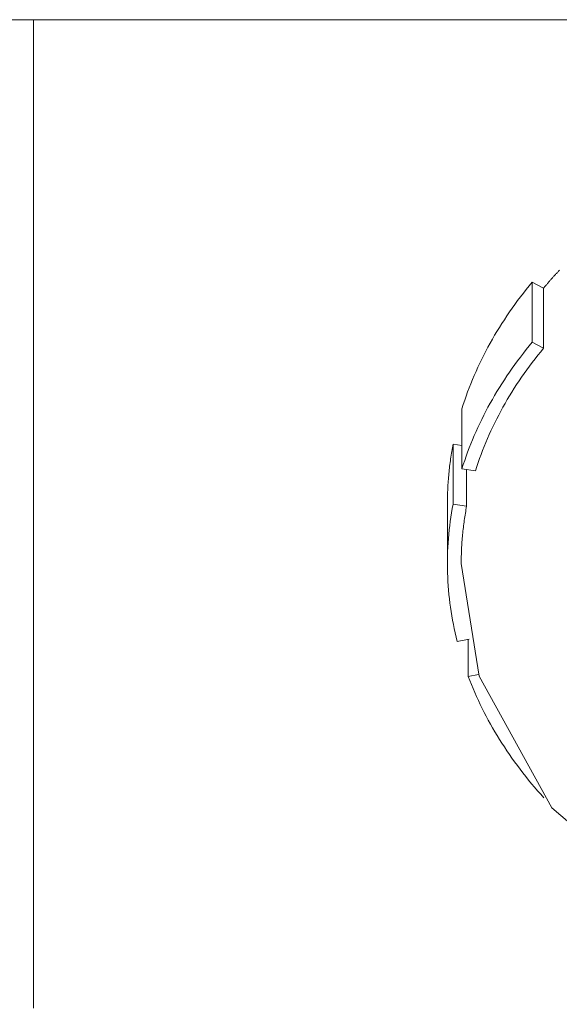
# Model space of a CAD drawing. Header units: millimetres. Extents: x -90830 to 24172, y -102460 to 73669.
# Tile 65 of 198: x -53643 to -53623, y 53293 to 53330. Entities that reach past the tile are written whole.
import ezdxf

# ---------------------------------------------------------------- set-up
doc = ezdxf.new("R2010")
doc.units = ezdxf.units.MM
doc.layers.add('at_Entity', color=253, linetype='Continuous', lineweight=9)

msp = doc.modelspace()

# ---------------------------------------------------------------- linework, layer by layer
at = {"layer": 'at_Entity'}
for p, q in [((-54100.759, 53330.155), (-52627.062, 53330.155)), ((-53642.356, 53330.153), (-53642.356, 53327.414)), ((-53642.356, 53327.414), (-53642.356, 53319.228)), ((-53622.754, 53320.744), (-53622.773, 53320.724)), ((-53622.734, 53320.765), (-53622.754, 53320.744)), ((-53622.715, 53320.786), (-53622.734, 53320.765)), ((-53622.696, 53320.806), (-53622.715, 53320.786)), ((-53623.092, 53320.368), (-53623.11, 53320.347)), ((-53623.073, 53320.389), (-53623.092, 53320.368)), ((-53623.055, 53320.41), (-53623.073, 53320.389)), ((-53623.036, 53320.431), (-53623.055, 53320.41)), ((-53623.018, 53320.452), (-53623.036, 53320.431)), ((-53622.999, 53320.473), (-53623.018, 53320.452)), ((-53622.981, 53320.494), (-53622.999, 53320.473)), ((-53622.962, 53320.515), (-53622.981, 53320.494)), ((-53622.943, 53320.536), (-53622.962, 53320.515)), ((-53622.925, 53320.557), (-53622.943, 53320.536)), ((-53622.906, 53320.578), (-53622.925, 53320.557)), ((-53622.887, 53320.599), (-53622.906, 53320.578)), ((-53622.868, 53320.62), (-53622.887, 53320.599)), ((-53622.849, 53320.641), (-53622.868, 53320.62)), ((-53622.83, 53320.661), (-53622.849, 53320.641)), ((-53622.811, 53320.682), (-53622.83, 53320.661)), ((-53622.792, 53320.703), (-53622.811, 53320.682)), ((-53622.773, 53320.724), (-53622.792, 53320.703)), ((-53623.94, 53320.081), (-53624.049, 53319.942)), ((-53623.829, 53320.218), (-53623.94, 53320.081)), ((-53623.716, 53320.354), (-53623.829, 53320.218)), ((-53623.716, 53320.354), (-53623.291, 53320.134)), ((-53623.716, 53318.109), (-53623.716, 53320.354)), ((-53623.273, 53320.156), (-53623.291, 53320.134)), ((-53623.291, 53317.889), (-53623.291, 53320.134)), ((-53623.255, 53320.177), (-53623.273, 53320.156)), ((-53623.237, 53320.198), (-53623.255, 53320.177)), ((-53623.219, 53320.22), (-53623.237, 53320.198)), ((-53623.201, 53320.241), (-53623.219, 53320.22)), ((-53623.183, 53320.262), (-53623.201, 53320.241)), ((-53623.165, 53320.283), (-53623.183, 53320.262)), ((-53623.147, 53320.305), (-53623.165, 53320.283)), ((-53623.128, 53320.326), (-53623.147, 53320.305)), ((-53623.11, 53320.347), (-53623.128, 53320.326)), ((-53624.262, 53319.663), (-53624.366, 53319.523)), ((-53624.157, 53319.803), (-53624.262, 53319.663)), ((-53624.049, 53319.942), (-53624.157, 53319.803)), ((-53624.467, 53319.381), (-53624.567, 53319.239)), ((-53624.366, 53319.523), (-53624.467, 53319.381)), ((-53642.356, 53319.228), (-53642.356, 53312.097)), ((-53624.76, 53318.952), (-53624.854, 53318.807)), ((-53624.664, 53319.096), (-53624.76, 53318.952)), ((-53624.567, 53319.239), (-53624.664, 53319.096)), ((-53624.945, 53318.662), (-53625.035, 53318.516)), ((-53624.854, 53318.807), (-53624.945, 53318.662)), ((-53625.208, 53318.222), (-53625.291, 53318.074)), ((-53625.122, 53318.369), (-53625.208, 53318.222)), ((-53625.035, 53318.516), (-53625.122, 53318.369)), ((-53625.373, 53317.925), (-53625.452, 53317.776)), ((-53625.291, 53318.074), (-53625.373, 53317.925)), ((-53623.94, 53317.835), (-53624.049, 53317.697)), ((-53623.829, 53317.973), (-53623.94, 53317.835)), ((-53623.716, 53318.109), (-53623.829, 53317.973)), ((-53623.291, 53317.889), (-53623.716, 53318.109)), ((-53623.291, 53317.889), (-53623.4, 53317.757)), ((-53625.605, 53317.476), (-53625.678, 53317.324)), ((-53625.53, 53317.626), (-53625.605, 53317.476)), ((-53625.452, 53317.776), (-53625.53, 53317.626)), ((-53624.157, 53317.558), (-53624.262, 53317.418)), ((-53624.049, 53317.697), (-53624.157, 53317.558)), ((-53623.613, 53317.49), (-53623.717, 53317.355)), ((-53623.508, 53317.624), (-53623.613, 53317.49)), ((-53623.4, 53317.757), (-53623.508, 53317.624)), ((-53625.749, 53317.173), (-53625.818, 53317.021)), ((-53625.678, 53317.324), (-53625.749, 53317.173)), ((-53624.467, 53317.136), (-53624.567, 53316.993)), ((-53624.366, 53317.277), (-53624.467, 53317.136)), ((-53624.262, 53317.418), (-53624.366, 53317.277)), ((-53623.919, 53317.083), (-53624.017, 53316.946)), ((-53623.819, 53317.219), (-53623.919, 53317.083)), ((-53623.717, 53317.355), (-53623.819, 53317.219)), ((-53625.95, 53316.715), (-53626.013, 53316.561)), ((-53625.885, 53316.868), (-53625.95, 53316.715)), ((-53625.818, 53317.021), (-53625.885, 53316.868)), ((-53624.76, 53316.706), (-53624.854, 53316.562)), ((-53624.664, 53316.85), (-53624.76, 53316.706)), ((-53624.567, 53316.993), (-53624.664, 53316.85)), ((-53624.114, 53316.808), (-53624.208, 53316.669)), ((-53624.017, 53316.946), (-53624.114, 53316.808)), ((-53626.073, 53316.407), (-53626.132, 53316.252)), ((-53626.013, 53316.561), (-53626.073, 53316.407)), ((-53624.945, 53316.417), (-53625.035, 53316.271)), ((-53624.854, 53316.562), (-53624.945, 53316.417)), ((-53624.391, 53316.39), (-53624.48, 53316.249)), ((-53624.301, 53316.53), (-53624.391, 53316.39)), ((-53624.208, 53316.669), (-53624.301, 53316.53)), ((-53626.188, 53316.097), (-53626.242, 53315.941)), ((-53626.132, 53316.252), (-53626.188, 53316.097)), ((-53625.208, 53315.977), (-53625.291, 53315.829)), ((-53625.122, 53316.124), (-53625.208, 53315.977)), ((-53625.035, 53316.271), (-53625.122, 53316.124)), ((-53624.652, 53315.966), (-53624.734, 53315.823)), ((-53624.567, 53316.108), (-53624.652, 53315.966)), ((-53624.48, 53316.249), (-53624.567, 53316.108)), ((-53626.294, 53315.785), (-53626.344, 53315.629)), ((-53626.344, 53315.629), (-53626.344, 53313.384)), ((-53626.242, 53315.941), (-53626.294, 53315.785)), ((-53625.373, 53315.68), (-53625.452, 53315.531)), ((-53625.291, 53315.829), (-53625.373, 53315.68)), ((-53624.815, 53315.68), (-53624.894, 53315.536)), ((-53624.734, 53315.823), (-53624.815, 53315.68)), ((-53625.605, 53315.23), (-53625.678, 53315.079)), ((-53625.53, 53315.381), (-53625.605, 53315.23)), ((-53625.452, 53315.531), (-53625.53, 53315.381)), ((-53625.046, 53315.246), (-53625.119, 53315.1)), ((-53624.971, 53315.391), (-53625.046, 53315.246)), ((-53624.894, 53315.536), (-53624.971, 53315.391)), ((-53625.749, 53314.927), (-53625.818, 53314.775)), ((-53625.678, 53315.079), (-53625.749, 53314.927)), ((-53625.19, 53314.954), (-53625.259, 53314.807)), ((-53625.119, 53315.1), (-53625.19, 53314.954)), ((-53625.885, 53314.623), (-53625.95, 53314.469)), ((-53625.818, 53314.775), (-53625.885, 53314.623)), ((-53625.391, 53314.512), (-53625.454, 53314.364)), ((-53625.326, 53314.66), (-53625.391, 53314.512)), ((-53625.259, 53314.807), (-53625.326, 53314.66)), ((-53626.702, 53314.168), (-53626.714, 53314.099)), ((-53626.689, 53314.236), (-53626.702, 53314.168)), ((-53626.676, 53314.305), (-53626.689, 53314.236)), ((-53626.676, 53314.305), (-53626.344, 53314.258)), ((-53626.676, 53312.059), (-53626.676, 53314.305)), ((-53626.073, 53314.161), (-53626.132, 53314.007)), ((-53626.013, 53314.316), (-53626.073, 53314.161)), ((-53625.95, 53314.469), (-53626.013, 53314.316)), ((-53625.515, 53314.215), (-53625.573, 53314.066)), ((-53625.454, 53314.364), (-53625.515, 53314.215)), ((-53626.768, 53313.755), (-53626.778, 53313.686)), ((-53626.758, 53313.824), (-53626.768, 53313.755)), ((-53626.748, 53313.893), (-53626.758, 53313.824)), ((-53626.737, 53313.962), (-53626.748, 53313.893)), ((-53626.725, 53314.03), (-53626.737, 53313.962)), ((-53626.714, 53314.099), (-53626.725, 53314.03)), ((-53626.188, 53313.852), (-53626.242, 53313.696)), ((-53626.132, 53314.007), (-53626.188, 53313.852)), ((-53625.685, 53313.766), (-53625.737, 53313.615)), ((-53625.63, 53313.916), (-53625.685, 53313.766)), ((-53625.573, 53314.066), (-53625.63, 53313.916)), ((-53626.812, 53313.411), (-53626.82, 53313.342)), ((-53626.804, 53313.48), (-53626.812, 53313.411)), ((-53626.796, 53313.549), (-53626.804, 53313.48)), ((-53626.787, 53313.617), (-53626.796, 53313.549)), ((-53626.778, 53313.686), (-53626.787, 53313.617)), ((-53626.294, 53313.54), (-53626.344, 53313.384)), ((-53626.344, 53313.384), (-53625.836, 53313.313)), ((-53626.242, 53313.696), (-53626.294, 53313.54)), ((-53625.788, 53313.464), (-53625.836, 53313.313)), ((-53625.737, 53313.615), (-53625.788, 53313.464)), ((-53626.846, 53313.065), (-53626.852, 53312.996)), ((-53626.84, 53313.134), (-53626.846, 53313.065)), ((-53626.834, 53313.203), (-53626.84, 53313.134)), ((-53626.827, 53313.273), (-53626.834, 53313.203)), ((-53626.82, 53313.342), (-53626.827, 53313.273)), ((-53626.169, 53311.988), (-53626.169, 53313.359)), ((-53626.873, 53312.65), (-53626.877, 53312.581)), ((-53626.87, 53312.719), (-53626.873, 53312.65)), ((-53626.866, 53312.789), (-53626.87, 53312.719)), ((-53626.862, 53312.858), (-53626.866, 53312.789)), ((-53626.857, 53312.927), (-53626.862, 53312.858)), ((-53626.852, 53312.996), (-53626.857, 53312.927)), ((-53626.885, 53312.304), (-53626.886, 53312.235)), ((-53626.883, 53312.373), (-53626.885, 53312.304)), ((-53626.882, 53312.443), (-53626.883, 53312.373)), ((-53626.879, 53312.512), (-53626.882, 53312.443)), ((-53626.877, 53312.581), (-53626.879, 53312.512)), ((-53642.356, 53312.097), (-53642.356, 53306.425)), ((-53626.886, 53312.166), (-53626.887, 53312.096)), ((-53626.887, 53312.096), (-53626.887, 53309.851)), ((-53626.886, 53312.235), (-53626.886, 53312.166)), ((-53626.676, 53312.059), (-53626.706, 53311.9)), ((-53626.169, 53311.988), (-53626.676, 53312.059)), ((-53626.181, 53311.922), (-53626.193, 53311.856)), ((-53626.169, 53311.988), (-53626.181, 53311.922)), ((-53626.758, 53311.581), (-53626.781, 53311.421)), ((-53626.733, 53311.741), (-53626.758, 53311.581)), ((-53626.706, 53311.9), (-53626.733, 53311.741)), ((-53626.238, 53311.59), (-53626.248, 53311.523)), ((-53626.227, 53311.656), (-53626.238, 53311.59)), ((-53626.216, 53311.723), (-53626.227, 53311.656)), ((-53626.205, 53311.789), (-53626.216, 53311.723)), ((-53626.193, 53311.856), (-53626.205, 53311.789)), ((-53626.801, 53311.261), (-53626.819, 53311.101)), ((-53626.781, 53311.421), (-53626.801, 53311.261)), ((-53626.292, 53311.19), (-53626.3, 53311.123)), ((-53626.284, 53311.256), (-53626.292, 53311.19)), ((-53626.275, 53311.323), (-53626.284, 53311.256)), ((-53626.267, 53311.39), (-53626.275, 53311.323)), ((-53626.257, 53311.456), (-53626.267, 53311.39)), ((-53626.248, 53311.523), (-53626.257, 53311.456)), ((-53626.836, 53310.941), (-53626.85, 53310.78)), ((-53626.819, 53311.101), (-53626.836, 53310.941)), ((-53626.327, 53310.856), (-53626.332, 53310.789)), ((-53626.32, 53310.922), (-53626.327, 53310.856)), ((-53626.314, 53310.989), (-53626.32, 53310.922)), ((-53626.307, 53311.056), (-53626.314, 53310.989)), ((-53626.3, 53311.123), (-53626.307, 53311.056)), ((-53626.871, 53310.459), (-53626.878, 53310.298)), ((-53626.861, 53310.62), (-53626.871, 53310.459)), ((-53626.85, 53310.78), (-53626.861, 53310.62)), ((-53626.355, 53310.454), (-53626.358, 53310.387)), ((-53626.351, 53310.521), (-53626.355, 53310.454)), ((-53626.347, 53310.588), (-53626.351, 53310.521)), ((-53626.343, 53310.655), (-53626.347, 53310.588)), ((-53626.338, 53310.722), (-53626.343, 53310.655)), ((-53626.332, 53310.789), (-53626.338, 53310.722)), ((-53626.883, 53310.138), (-53626.886, 53309.977)), ((-53626.878, 53310.298), (-53626.883, 53310.138)), ((-53626.368, 53310.119), (-53626.369, 53310.052)), ((-53626.366, 53310.186), (-53626.368, 53310.119)), ((-53626.364, 53310.253), (-53626.366, 53310.186)), ((-53626.361, 53310.32), (-53626.364, 53310.253)), ((-53626.358, 53310.387), (-53626.361, 53310.32)), ((-53626.886, 53309.977), (-53626.887, 53309.816)), ((-53626.887, 53309.816), (-53626.885, 53309.655)), ((-53626.37, 53309.985), (-53626.371, 53309.918)), ((-53626.371, 53309.918), (-53626.371, 53309.851)), ((-53625.702, 53305.634), (-53626.371, 53309.851)), ((-53626.369, 53310.052), (-53626.37, 53309.985)), ((-53626.885, 53309.655), (-53626.881, 53309.495)), ((-53626.881, 53309.495), (-53626.875, 53309.334)), ((-53626.875, 53309.334), (-53626.867, 53309.173)), ((-53626.867, 53309.173), (-53626.856, 53309.013)), ((-53626.856, 53309.013), (-53626.844, 53308.852)), ((-53626.844, 53308.852), (-53626.829, 53308.692)), ((-53626.829, 53308.692), (-53626.812, 53308.531)), ((-53626.812, 53308.531), (-53626.792, 53308.371)), ((-53626.792, 53308.371), (-53626.771, 53308.211)), ((-53626.771, 53308.211), (-53626.747, 53308.052)), ((-53626.747, 53308.052), (-53626.721, 53307.892)), ((-53626.721, 53307.892), (-53626.693, 53307.733)), ((-53626.693, 53307.733), (-53626.663, 53307.573)), ((-53626.663, 53307.573), (-53626.63, 53307.414)), ((-53626.63, 53307.414), (-53626.596, 53307.256)), ((-53626.596, 53307.256), (-53626.559, 53307.097)), ((-53626.559, 53307.097), (-53626.52, 53306.939)), ((-53626.52, 53306.939), (-53626.072, 53307.02)), ((-53626.106, 53305.628), (-53626.106, 53307.014)), ((-53642.356, 53306.425), (-53642.356, 53301.981)), ((-53625.722, 53305.697), (-53626.106, 53305.628)), ((-53626.106, 53305.628), (-53626.049, 53305.477)), ((-53626.049, 53305.477), (-53625.989, 53305.327)), ((-53625.989, 53305.327), (-53625.927, 53305.177)), ((-53622.982, 53300.72), (-53625.702, 53305.634)), ((-53625.927, 53305.177), (-53625.863, 53305.028)), ((-53625.863, 53305.028), (-53625.797, 53304.879)), ((-53625.797, 53304.879), (-53625.729, 53304.73)), ((-53625.729, 53304.73), (-53625.659, 53304.582)), ((-53625.659, 53304.582), (-53625.587, 53304.435)), ((-53625.587, 53304.435), (-53625.513, 53304.288)), ((-53625.513, 53304.288), (-53625.437, 53304.142)), ((-53625.437, 53304.142), (-53625.359, 53303.996)), ((-53625.359, 53303.996), (-53625.279, 53303.851)), ((-53625.279, 53303.851), (-53625.197, 53303.707)), ((-53625.197, 53303.707), (-53625.114, 53303.563)), ((-53625.114, 53303.563), (-53625.028, 53303.42)), ((-53625.028, 53303.42), (-53624.94, 53303.278)), ((-53624.94, 53303.278), (-53624.851, 53303.136)), ((-53624.851, 53303.136), (-53624.759, 53302.995)), ((-53624.759, 53302.995), (-53624.666, 53302.854)), ((-53624.666, 53302.854), (-53624.571, 53302.715)), ((-53624.571, 53302.715), (-53624.474, 53302.576)), ((-53624.474, 53302.576), (-53624.375, 53302.437)), ((-53624.375, 53302.437), (-53624.274, 53302.3)), ((-53642.356, 53301.981), (-53642.356, 53298.53)), ((-53624.274, 53302.3), (-53624.171, 53302.163)), ((-53624.171, 53302.163), (-53624.067, 53302.027)), ((-53624.067, 53302.027), (-53623.96, 53301.892)), ((-53623.96, 53301.892), (-53623.852, 53301.758)), ((-53623.852, 53301.758), (-53623.742, 53301.625)), ((-53623.742, 53301.625), (-53623.631, 53301.492)), ((-53623.631, 53301.492), (-53623.517, 53301.36)), ((-53623.517, 53301.36), (-53623.402, 53301.229)), ((-53623.402, 53301.229), (-53623.285, 53301.099)), ((-53618.359, 53296.768), (-53622.982, 53300.72)), ((-53642.356, 53298.53), (-53642.356, 53295.54)), ((-53642.356, 53295.54), (-53642.356, 53293.242))]:
    msp.add_line(p, q, dxfattribs=at)

doc.saveas('drawing.dxf')
